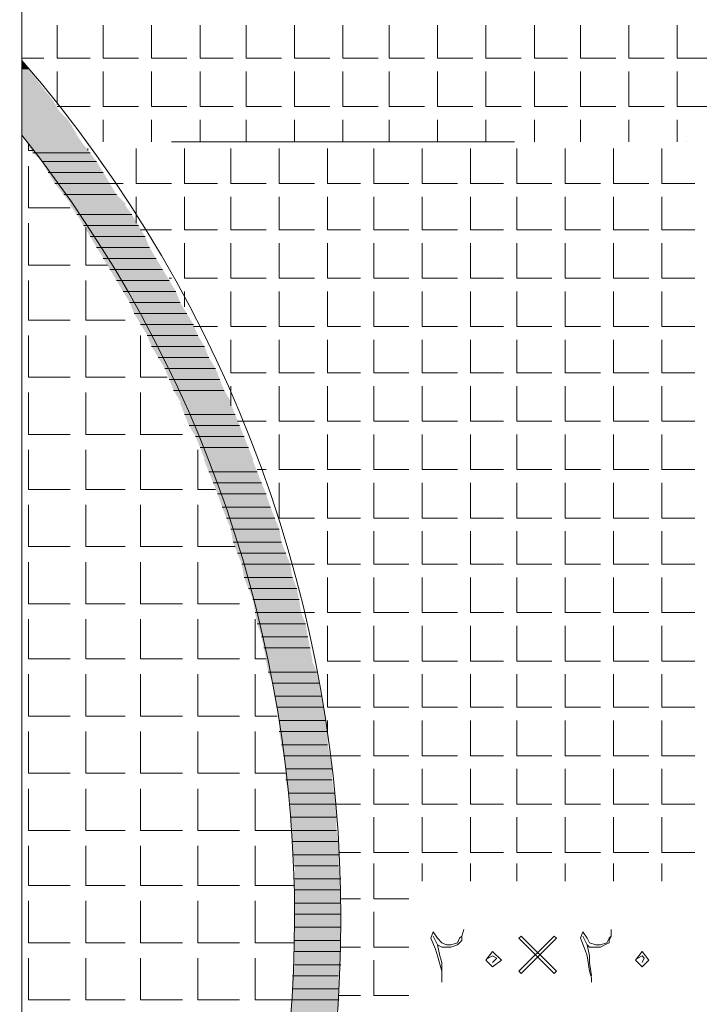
# Model space of a CAD drawing. Header units: metres. Extents: x 5.7 to 89.8, y 4 to 63.5.
# Tile 57 of 74: x 52.1 to 55, y 41.9 to 46.2. Entities that reach past the tile are written whole.
import ezdxf

# ---------------------------------------------------------------- set-up
doc = ezdxf.new("R2010")
doc.units = ezdxf.units.M
doc.header["$MEASUREMENT"] = 0
for name, color, linetype in [('PDF12_ax', 7, 'Continuous'), ('PDF12_hatch-plan', 7, 'Continuous'), ('PDF12_line-estakhr', 7, 'Continuous'), ('PDF12_textt', 7, 'Continuous')]:
    doc.layers.add(name, color=color, linetype=linetype)

msp = doc.modelspace()

# ---------------------------------------------------------------- linework, layer by layer
at = {"layer": 'PDF12_ax', "lineweight": 9}
for points in [[(52.7244, 45.7065), (54.2269, 45.7065)], [(54.9781, 45.7065), (54.9781, 45.7065)]]:
    msp.add_lwpolyline(points, dxfattribs=at)
at = {"layer": 'PDF12_hatch-plan', "lineweight": 18}
for points in [[(52.2236, 46.2169), (52.2236, 46.0725), (52.368, 46.0725)], [(52.4258, 46.2169), (52.4258, 46.0725), (52.5799, 46.0725)], [(52.6377, 46.2169), (52.6377, 46.0725), (52.7918, 46.0725)], [(52.8496, 46.2169), (52.8496, 46.0725), (52.9941, 46.0725)], [(53.0519, 46.2169), (53.0519, 46.0725), (53.206, 46.0725)], [(53.2637, 46.2169), (53.2637, 46.0725), (53.4178, 46.0725)], [(53.4756, 46.2169), (53.4756, 46.0725), (53.6297, 46.0725)], [(53.6779, 46.2169), (53.6779, 46.0725), (53.832, 46.0725)], [(53.8898, 46.2169), (53.8898, 46.0725), (54.0439, 46.0725)], [(54.1017, 46.2169), (54.1017, 46.0725), (54.2558, 46.0725)], [(54.3135, 46.2169), (54.3135, 46.0725), (54.458, 46.0725)], [(54.5158, 46.2169), (54.5158, 46.0725), (54.6699, 46.0725)], [(54.7277, 46.2169), (54.7277, 46.0725), (54.8818, 46.0725)], [(54.9396, 46.2169), (54.9396, 46.0725), (55.084, 46.0725)], [(52.0695, 46.0725), (52.1658, 46.0725)], [(52.2236, 45.8702), (52.2236, 46.0147)], [(52.4258, 46.0147), (52.4258, 45.8606), (52.5799, 45.8606)], [(52.6377, 46.0147), (52.6377, 45.8606), (52.7918, 45.8606)], [(52.8496, 46.0147), (52.8496, 45.8606), (52.9941, 45.8606)], [(53.0519, 46.0147), (53.0519, 45.8606), (53.206, 45.8606)], [(53.2637, 46.0147), (53.2637, 45.8606), (53.4178, 45.8606)], [(53.4756, 46.0147), (53.4756, 45.8606), (53.6297, 45.8606)], [(53.6779, 46.0147), (53.6779, 45.8606), (53.832, 45.8606)], [(53.8898, 46.0147), (53.8898, 45.8606), (54.0439, 45.8606)], [(54.1017, 46.0147), (54.1017, 45.8606), (54.2558, 45.8606)], [(54.3135, 46.0147), (54.3135, 45.8606), (54.458, 45.8606)], [(54.5158, 46.0147), (54.5158, 45.8606), (54.6699, 45.8606)], [(54.7277, 46.0147), (54.7277, 45.8606), (54.8818, 45.8606)], [(54.9396, 46.0147), (54.9396, 45.8606), (55.084, 45.8606)], [(52.2236, 45.8606), (52.368, 45.8606)], [(52.4258, 45.7065), (52.4258, 45.8028)], [(52.6377, 45.7065), (52.6377, 45.8028)], [(52.8496, 45.7065), (52.8496, 45.8028)], [(53.0519, 45.7065), (53.0519, 45.8028)], [(53.2637, 45.7065), (53.2637, 45.8028)], [(53.4756, 45.7065), (53.4756, 45.8028)], [(53.6779, 45.7065), (53.6779, 45.8028)], [(53.8898, 45.7065), (53.8898, 45.8028)], [(54.1017, 45.7065), (54.1017, 45.8028)], [(54.3135, 45.7065), (54.3135, 45.8028)], [(54.5158, 45.7065), (54.5158, 45.8028)], [(54.7277, 45.7065), (54.7277, 45.8028)], [(54.9396, 45.7065), (54.9396, 45.8028)], [(52.0984, 45.6968), (52.0984, 45.6679), (52.1176, 45.6679)], [(52.3584, 45.6679), (52.3584, 45.6776)], [(52.5703, 45.6776), (52.5703, 45.5235), (52.7244, 45.5235)], [(52.7822, 45.6776), (52.7822, 45.5235), (52.9267, 45.5235)], [(52.9844, 45.6776), (52.9844, 45.5235), (53.1385, 45.5235)], [(53.1963, 45.6776), (53.1963, 45.5235), (53.3504, 45.5235)], [(53.4082, 45.6776), (53.4082, 45.5235), (53.5527, 45.5235)], [(53.6105, 45.6776), (53.6105, 45.5235), (53.7646, 45.5235)], [(53.8224, 45.6776), (53.8224, 45.5235), (53.9765, 45.5235)], [(54.0342, 45.6776), (54.0342, 45.5235), (54.1787, 45.5235)], [(54.2365, 45.6776), (54.2365, 45.5235), (54.3906, 45.5235)], [(54.4484, 45.6776), (54.4484, 45.5235), (54.6025, 45.5235)], [(54.6603, 45.6776), (54.6603, 45.5235), (54.8144, 45.5235)], [(54.8722, 45.6776), (54.8722, 45.5235), (55.0166, 45.5235)], [(52.0984, 45.6005), (52.0984, 45.4175), (52.2814, 45.4175)], [(52.4547, 45.5235), (52.5125, 45.5235)], [(52.5703, 45.3501), (52.5703, 45.4657)], [(52.7822, 45.4657), (52.7822, 45.3212), (52.9267, 45.3212)], [(52.9844, 45.4657), (52.9844, 45.3212), (53.1385, 45.3212)], [(53.1963, 45.4657), (53.1963, 45.3212), (53.3504, 45.3212)], [(53.4082, 45.4657), (53.4082, 45.3212), (53.5527, 45.3212)], [(53.6105, 45.4657), (53.6105, 45.3212), (53.7646, 45.3212)], [(53.8224, 45.4657), (53.8224, 45.3212), (53.9765, 45.3212)], [(54.0342, 45.4657), (54.0342, 45.3212), (54.1787, 45.3212)], [(54.2365, 45.4657), (54.2365, 45.3212), (54.3906, 45.3212)], [(54.4484, 45.4657), (54.4484, 45.3212), (54.6025, 45.3212)], [(54.6603, 45.4657), (54.6603, 45.3212), (54.8144, 45.3212)], [(54.8722, 45.4657), (54.8722, 45.3212), (55.0166, 45.3212)], [(52.0984, 45.3501), (52.0984, 45.1671), (52.2814, 45.1671)], [(52.3488, 45.3308), (52.3488, 45.1671), (52.4451, 45.1671)], [(52.5896, 45.3212), (52.7244, 45.3212)], [(52.7822, 45.2634), (52.7822, 45.1093), (52.9267, 45.1093)], [(52.9844, 45.2634), (52.9844, 45.1093), (53.1385, 45.1093)], [(53.1963, 45.2634), (53.1963, 45.1093), (53.3504, 45.1093)], [(53.4082, 45.2634), (53.4082, 45.1093), (53.5527, 45.1093)], [(53.6105, 45.2634), (53.6105, 45.1093), (53.7646, 45.1093)], [(53.8224, 45.2634), (53.8224, 45.1093), (53.9765, 45.1093)], [(54.0342, 45.2634), (54.0342, 45.1093), (54.1787, 45.1093)], [(54.2365, 45.2634), (54.2365, 45.1093), (54.3906, 45.1093)], [(54.4484, 45.2634), (54.4484, 45.1093), (54.6025, 45.1093)], [(54.6603, 45.2634), (54.6603, 45.1093), (54.8144, 45.1093)], [(54.8722, 45.2634), (54.8722, 45.1093), (55.0166, 45.1093)], [(52.0984, 45.0997), (52.0984, 44.9263), (52.2814, 44.9263)], [(52.3488, 45.0997), (52.3488, 44.9263), (52.5221, 44.9263)], [(52.7148, 45.1093), (52.7244, 45.1093)], [(52.7822, 44.9841), (52.7822, 45.0515)], [(52.9844, 45.0515), (52.9844, 44.8974), (53.1385, 44.8974)], [(53.1963, 45.0515), (53.1963, 44.8974), (53.3504, 44.8974)], [(53.4082, 45.0515), (53.4082, 44.8974), (53.5527, 44.8974)], [(53.6105, 45.0515), (53.6105, 44.8974), (53.7646, 44.8974)], [(53.8224, 45.0515), (53.8224, 44.8974), (53.9765, 44.8974)], [(54.0342, 45.0515), (54.0342, 44.8974), (54.1787, 44.8974)], [(54.2365, 45.0515), (54.2365, 44.8974), (54.3906, 44.8974)], [(54.4484, 45.0515), (54.4484, 44.8974), (54.6025, 44.8974)], [(54.6603, 45.0515), (54.6603, 44.8974), (54.8144, 44.8974)], [(54.8722, 45.0515), (54.8722, 44.8974), (55.0166, 44.8974)], [(52.8207, 44.8974), (52.9267, 44.8974)], [(52.0984, 44.8589), (52.0984, 44.6759), (52.2814, 44.6759)], [(52.3488, 44.8589), (52.3488, 44.6759), (52.5221, 44.6759)], [(52.5896, 44.8589), (52.5896, 44.6759), (52.7051, 44.6759)], [(52.9844, 44.8397), (52.9844, 44.6952), (53.1385, 44.6952)], [(53.1963, 44.8397), (53.1963, 44.6952), (53.3504, 44.6952)], [(53.4082, 44.8397), (53.4082, 44.6952), (53.5527, 44.6952)], [(53.6105, 44.8397), (53.6105, 44.6952), (53.7646, 44.6952)], [(53.8224, 44.8397), (53.8224, 44.6952), (53.9765, 44.6952)], [(54.0342, 44.8397), (54.0342, 44.6952), (54.1787, 44.6952)], [(54.2365, 44.8397), (54.2365, 44.6952), (54.3906, 44.6952)], [(54.4484, 44.8397), (54.4484, 44.6952), (54.6025, 44.6952)], [(54.6603, 44.8397), (54.6603, 44.6952), (54.8144, 44.6952)], [(54.8722, 44.8397), (54.8722, 44.6952), (55.0166, 44.6952)], [(52.9267, 44.6952), (52.9267, 44.6952)], [(52.0984, 44.6085), (52.0984, 44.4255), (52.2814, 44.4255)], [(52.3488, 44.6085), (52.3488, 44.4255), (52.5221, 44.4255)], [(52.5896, 44.6085), (52.5896, 44.4255), (52.7726, 44.4255)], [(52.9844, 44.5507), (52.9844, 44.6374)], [(53.1963, 44.6374), (53.1963, 44.4833), (53.3504, 44.4833)], [(53.4082, 44.6374), (53.4082, 44.4833), (53.5527, 44.4833)], [(53.6105, 44.6374), (53.6105, 44.4833), (53.7646, 44.4833)], [(53.8224, 44.6374), (53.8224, 44.4833), (53.9765, 44.4833)], [(54.0342, 44.6374), (54.0342, 44.4833), (54.1787, 44.4833)], [(54.2365, 44.6374), (54.2365, 44.4833), (54.3906, 44.4833)], [(54.4484, 44.6374), (54.4484, 44.4833), (54.6025, 44.4833)], [(54.6603, 44.6374), (54.6603, 44.4833), (54.8144, 44.4833)], [(54.8722, 44.6374), (54.8722, 44.4833), (55.0166, 44.4833)], [(53.0133, 44.4833), (53.1385, 44.4833)], [(53.1963, 44.4255), (53.1963, 44.2714), (53.3504, 44.2714)], [(53.4082, 44.4255), (53.4082, 44.2714), (53.5527, 44.2714)], [(53.6105, 44.4255), (53.6105, 44.2714), (53.7646, 44.2714)], [(53.8224, 44.4255), (53.8224, 44.2714), (53.9765, 44.2714)], [(54.0342, 44.4255), (54.0342, 44.2714), (54.1787, 44.2714)], [(54.2365, 44.4255), (54.2365, 44.2714), (54.3906, 44.2714)], [(54.4484, 44.4255), (54.4484, 44.2714), (54.6025, 44.2714)], [(54.6603, 44.4255), (54.6603, 44.2714), (54.8144, 44.2714)], [(54.8722, 44.4255), (54.8722, 44.2714), (55.0166, 44.2714)], [(52.0984, 44.3581), (52.0984, 44.1847), (52.2814, 44.1847)], [(52.3488, 44.3581), (52.3488, 44.1847), (52.5221, 44.1847)], [(52.5896, 44.3581), (52.5896, 44.1847), (52.7726, 44.1847)], [(52.84, 44.3581), (52.84, 44.1847), (52.917, 44.1847)], [(53.1, 44.2714), (53.1385, 44.2714)], [(53.1963, 44.2136), (53.1963, 44.0595), (53.3504, 44.0595)], [(53.4082, 44.2136), (53.4082, 44.0595), (53.5527, 44.0595)], [(53.6105, 44.2136), (53.6105, 44.0595), (53.7646, 44.0595)], [(53.8224, 44.2136), (53.8224, 44.0595), (53.9765, 44.0595)], [(54.0342, 44.2136), (54.0342, 44.0595), (54.1787, 44.0595)], [(54.2365, 44.2136), (54.2365, 44.0595), (54.3906, 44.0595)], [(54.4484, 44.2136), (54.4484, 44.0595), (54.6025, 44.0595)], [(54.6603, 44.2136), (54.6603, 44.0595), (54.8144, 44.0595)], [(54.8722, 44.2136), (54.8722, 44.0595), (55.0166, 44.0595)], [(52.0984, 44.1173), (52.0984, 43.9343), (52.2814, 43.9343)], [(52.3488, 44.1173), (52.3488, 43.9343), (52.5221, 43.9343)], [(52.5896, 44.1173), (52.5896, 43.9343), (52.7726, 43.9343)], [(52.84, 44.1173), (52.84, 43.9343), (53.0037, 43.9343)], [(53.1963, 44.0017), (53.1963, 44.0017)], [(53.4082, 44.0017), (53.4082, 43.8573), (53.5527, 43.8573)], [(53.6105, 44.0017), (53.6105, 43.8573), (53.7646, 43.8573)], [(53.8224, 44.0017), (53.8224, 43.8573), (53.9765, 43.8573)], [(54.0342, 44.0017), (54.0342, 43.8573), (54.1787, 43.8573)], [(54.2365, 44.0017), (54.2365, 43.8573), (54.3906, 43.8573)], [(54.4484, 44.0017), (54.4484, 43.8573), (54.6025, 43.8573)], [(54.6603, 44.0017), (54.6603, 43.8573), (54.8144, 43.8573)], [(54.8722, 44.0017), (54.8722, 43.8573), (55.0166, 43.8573)], [(52.0984, 43.8669), (52.0984, 43.6839), (52.2814, 43.6839)], [(52.3488, 43.8669), (52.3488, 43.6839), (52.5221, 43.6839)], [(52.5896, 43.8669), (52.5896, 43.6839), (52.7726, 43.6839)], [(52.84, 43.8669), (52.84, 43.6839), (53.023, 43.6839)], [(53.2445, 43.8573), (53.3504, 43.8573)], [(53.4082, 43.7995), (53.4082, 43.6454), (53.5527, 43.6454)], [(53.6105, 43.7995), (53.6105, 43.6454), (53.7646, 43.6454)], [(53.8224, 43.7995), (53.8224, 43.6454), (53.9765, 43.6454)], [(54.0342, 43.7995), (54.0342, 43.6454), (54.1787, 43.6454)], [(54.2365, 43.7995), (54.2365, 43.6454), (54.3906, 43.6454)], [(54.4484, 43.7995), (54.4484, 43.6454), (54.6025, 43.6454)], [(54.6603, 43.7995), (54.6603, 43.6454), (54.8144, 43.6454)], [(54.8722, 43.7995), (54.8722, 43.6454), (55.0166, 43.6454)], [(53.2926, 43.6454), (53.3504, 43.6454)], [(52.0984, 43.6165), (52.0984, 43.4431), (52.2814, 43.4431)], [(52.3488, 43.6165), (52.3488, 43.4431), (52.5221, 43.4431)], [(52.5896, 43.6165), (52.5896, 43.4431), (52.7726, 43.4431)], [(52.84, 43.6165), (52.84, 43.4431), (53.023, 43.4431)], [(53.0904, 43.6165), (53.0904, 43.4431), (53.1385, 43.4431)], [(53.4082, 43.5876), (53.4082, 43.4335), (53.5527, 43.4335)], [(53.6105, 43.5876), (53.6105, 43.4335), (53.7646, 43.4335)], [(53.8224, 43.5876), (53.8224, 43.4335), (53.9765, 43.4335)], [(54.0342, 43.5876), (54.0342, 43.4335), (54.1787, 43.4335)], [(54.2365, 43.5876), (54.2365, 43.4335), (54.3906, 43.4335)], [(54.4484, 43.5876), (54.4484, 43.4335), (54.6025, 43.4335)], [(54.6603, 43.5876), (54.6603, 43.4335), (54.8144, 43.4335)], [(54.8722, 43.5876), (54.8722, 43.4335), (55.0166, 43.4335)], [(53.3504, 43.4335), (53.3504, 43.4335)], [(52.0984, 43.3757), (52.0984, 43.1927), (52.2814, 43.1927)], [(52.3488, 43.3757), (52.3488, 43.1927), (52.5221, 43.1927)], [(52.5896, 43.3757), (52.5896, 43.1927), (52.7726, 43.1927)], [(52.84, 43.3757), (52.84, 43.1927), (53.023, 43.1927)], [(53.0904, 43.3757), (53.0904, 43.1927), (53.1867, 43.1927)], [(53.4082, 43.3757), (53.4082, 43.2312), (53.5527, 43.2312)], [(53.6105, 43.3757), (53.6105, 43.2312), (53.7646, 43.2312)], [(53.8224, 43.3757), (53.8224, 43.2312), (53.9765, 43.2312)], [(54.0342, 43.3757), (54.0342, 43.2312), (54.1787, 43.2312)], [(54.2365, 43.3757), (54.2365, 43.2312), (54.3906, 43.2312)], [(54.4484, 43.3757), (54.4484, 43.2312), (54.6025, 43.2312)], [(54.6603, 43.3757), (54.6603, 43.2312), (54.8144, 43.2312)], [(54.8722, 43.3757), (54.8722, 43.2312), (55.0166, 43.2312)], [(53.4082, 43.1157), (53.4082, 43.1735)], [(53.6105, 43.1735), (53.6105, 43.0194), (53.7646, 43.0194)], [(53.8224, 43.1735), (53.8224, 43.0194), (53.9765, 43.0194)], [(54.0342, 43.1735), (54.0342, 43.0194), (54.1787, 43.0194)], [(54.2365, 43.1735), (54.2365, 43.0194), (54.3906, 43.0194)], [(54.4484, 43.1735), (54.4484, 43.0194), (54.6025, 43.0194)], [(54.6603, 43.1735), (54.6603, 43.0194), (54.8144, 43.0194)], [(54.8722, 43.1735), (54.8722, 43.0194), (55.0166, 43.0194)], [(52.0984, 43.1253), (52.0984, 42.9423), (52.2814, 42.9423)], [(52.3488, 43.1253), (52.3488, 42.9423), (52.5221, 42.9423)], [(52.5896, 43.1253), (52.5896, 42.9423), (52.7726, 42.9423)], [(52.84, 43.1253), (52.84, 42.9423), (53.023, 42.9423)], [(53.0904, 43.1253), (53.0904, 42.9423), (53.2252, 42.9423)], [(53.4178, 43.0194), (53.5527, 43.0194)], [(53.6105, 42.9616), (53.6105, 42.8075), (53.7646, 42.8075)], [(53.8224, 42.9616), (53.8224, 42.8075), (53.9765, 42.8075)], [(54.0342, 42.9616), (54.0342, 42.8075), (54.1787, 42.8075)], [(54.2365, 42.9616), (54.2365, 42.8075), (54.3906, 42.8075)], [(54.4484, 42.9616), (54.4484, 42.8075), (54.6025, 42.8075)], [(54.6603, 42.9616), (54.6603, 42.8075), (54.8144, 42.8075)], [(54.8722, 42.9616), (54.8722, 42.8075), (55.0166, 42.8075)], [(52.0984, 42.8749), (52.0984, 42.6919), (52.2814, 42.6919)], [(52.3488, 42.8749), (52.3488, 42.6919), (52.5221, 42.6919)], [(52.5896, 42.8749), (52.5896, 42.6919), (52.7726, 42.6919)], [(52.84, 42.8749), (52.84, 42.6919), (53.023, 42.6919)], [(53.0904, 42.8749), (53.0904, 42.6919), (53.2541, 42.6919)], [(53.4467, 42.8075), (53.5527, 42.8075)], [(53.6105, 42.7497), (53.6105, 42.5956), (53.7646, 42.5956)], [(53.8224, 42.7497), (53.8224, 42.5956), (53.9765, 42.5956)], [(54.0342, 42.7497), (54.0342, 42.5956), (54.1787, 42.5956)], [(54.2365, 42.7497), (54.2365, 42.5956), (54.3906, 42.5956)], [(54.4484, 42.7497), (54.4484, 42.5956), (54.6025, 42.5956)], [(54.6603, 42.7497), (54.6603, 42.5956), (54.8144, 42.5956)], [(54.8722, 42.7497), (54.8722, 42.5956), (55.0166, 42.5956)], [(52.0984, 42.6245), (52.0984, 42.4511), (52.2814, 42.4511)], [(52.3488, 42.6245), (52.3488, 42.4511), (52.5221, 42.4511)], [(52.5896, 42.6245), (52.5896, 42.4511), (52.7726, 42.4511)], [(52.84, 42.6245), (52.84, 42.4511), (53.023, 42.4511)], [(53.0904, 42.6245), (53.0904, 42.4511), (53.2637, 42.4511)], [(53.4564, 42.5956), (53.5527, 42.5956)], [(53.6105, 42.5474), (53.6105, 42.3933), (53.7646, 42.3933)], [(53.8224, 42.4704), (53.8224, 42.5474)], [(54.0342, 42.4704), (54.0342, 42.5474)], [(54.2365, 42.4704), (54.2365, 42.5474)], [(54.4484, 42.4704), (54.4484, 42.5474)], [(54.6603, 42.4704), (54.6603, 42.5474)], [(54.8722, 42.4704), (54.8722, 42.5474)], [(52.0984, 42.3837), (52.0984, 42.2007), (52.2814, 42.2007)], [(52.3488, 42.3837), (52.3488, 42.2007), (52.5221, 42.2007)], [(52.5896, 42.3837), (52.5896, 42.2007), (52.7726, 42.2007)], [(52.84, 42.3837), (52.84, 42.2007), (53.023, 42.2007)], [(53.0904, 42.3837), (53.0904, 42.2007), (53.2637, 42.2007)], [(53.466, 42.3933), (53.5527, 42.3933)], [(53.6105, 42.3355), (53.6105, 42.1814), (53.7646, 42.1814)], [(53.466, 42.1814), (53.5527, 42.1814)], [(52.0984, 42.1333), (52.0984, 41.9503), (52.2814, 41.9503)], [(52.3488, 42.1333), (52.3488, 41.9503), (52.5221, 41.9503)], [(52.5896, 42.1333), (52.5896, 41.9503), (52.7726, 41.9503)], [(52.84, 42.1333), (52.84, 41.9503), (53.023, 41.9503)], [(53.0904, 42.1333), (53.0904, 41.9503), (53.2541, 41.9503)], [(53.6105, 42.1237), (53.6105, 41.9696), (53.7646, 41.9696)], [(53.4564, 41.9696), (53.5527, 41.9696)]]:
    msp.add_lwpolyline(points, dxfattribs=at)
at = {"layer": 'PDF12_hatch-plan', "lineweight": 0}
for points in [[(52.368, 45.6583), (52.1176, 45.6583), (52.368, 45.6583)], [(52.3969, 45.6198), (52.1562, 45.6198), (52.3969, 45.6198)], [(52.4258, 45.5716), (52.1851, 45.5716), (52.4258, 45.5716)], [(52.4547, 45.5235), (52.2139, 45.5235), (52.4547, 45.5235)], [(52.4836, 45.4753), (52.2525, 45.4753), (52.4836, 45.4753)], [(52.551, 45.3886), (52.3103, 45.3886), (52.551, 45.3886)], [(52.5799, 45.3405), (52.3392, 45.3405), (52.5799, 45.3405)], [(52.6088, 45.2923), (52.368, 45.2923), (52.6088, 45.2923)], [(52.6281, 45.2442), (52.3969, 45.2442), (52.6281, 45.2442)], [(52.657, 45.196), (52.4258, 45.196), (52.657, 45.196)], [(52.6859, 45.1479), (52.4547, 45.1479), (52.6859, 45.1479)], [(52.7148, 45.0997), (52.4836, 45.0997), (52.7148, 45.0997)], [(52.7437, 45.0515), (52.5125, 45.0515), (52.7437, 45.0515)], [(52.7629, 45.0034), (52.5414, 45.0034), (52.7629, 45.0034)], [(52.7918, 44.9552), (52.5607, 44.9552), (52.7918, 44.9552)], [(52.8207, 44.9071), (52.5896, 44.9071), (52.8207, 44.9071)], [(52.84, 44.8589), (52.6185, 44.8589), (52.84, 44.8589)], [(52.8689, 44.8108), (52.6377, 44.8108), (52.8689, 44.8108)], [(52.8881, 44.7626), (52.6666, 44.7626), (52.8881, 44.7626)], [(52.917, 44.7145), (52.6955, 44.7145), (52.917, 44.7145)], [(52.9363, 44.6663), (52.7148, 44.6663), (52.9363, 44.6663)], [(52.9555, 44.6181), (52.734, 44.6181), (52.9555, 44.6181)], [(53.0037, 44.5122), (52.7822, 44.5122), (53.0037, 44.5122)], [(53.023, 44.464), (52.8014, 44.464), (53.023, 44.464)], [(53.0422, 44.4159), (52.8303, 44.4159), (53.0422, 44.4159)], [(53.0615, 44.3677), (52.8496, 44.3677), (53.0615, 44.3677)], [(53.1, 44.2618), (52.8881, 44.2618), (53.1, 44.2618)], [(53.1193, 44.2136), (52.9074, 44.2136), (53.1193, 44.2136)], [(53.1385, 44.1655), (52.9267, 44.1655), (53.1385, 44.1655)], [(53.1578, 44.1077), (52.9459, 44.1077), (53.1578, 44.1077)], [(53.1771, 44.0595), (52.9652, 44.0595), (53.1771, 44.0595)], [(53.1963, 44.0114), (52.9844, 44.0114), (53.1963, 44.0114)], [(53.206, 43.9536), (52.9941, 43.9536), (53.206, 43.9536)], [(53.2252, 43.9054), (53.0133, 43.9054), (53.2252, 43.9054)], [(53.2445, 43.8573), (53.0326, 43.8573), (53.2445, 43.8573)], [(53.2541, 43.7995), (53.0422, 43.7995), (53.2541, 43.7995)], [(53.2734, 43.7513), (53.0615, 43.7513), (53.2734, 43.7513)], [(53.283, 43.7032), (53.0808, 43.7032), (53.283, 43.7032)], [(53.2926, 43.6454), (53.0904, 43.6454), (53.2926, 43.6454)], [(53.3119, 43.5972), (53.1, 43.5972), (53.3119, 43.5972)], [(53.3215, 43.5394), (53.1193, 43.5394), (53.3215, 43.5394)], [(53.3312, 43.4913), (53.1289, 43.4913), (53.3312, 43.4913)], [(53.3601, 43.3853), (53.1482, 43.3853), (53.3601, 43.3853)], [(53.3697, 43.3372), (53.1674, 43.3372), (53.3697, 43.3372)], [(53.3793, 43.2794), (53.1771, 43.2794), (53.3793, 43.2794)], [(53.389, 43.2312), (53.1867, 43.2312), (53.389, 43.2312)], [(53.3986, 43.1735), (53.1963, 43.1735), (53.3986, 43.1735)], [(53.4082, 43.1253), (53.1963, 43.1253), (53.4082, 43.1253)], [(53.4082, 43.0675), (53.206, 43.0675), (53.4082, 43.0675)], [(53.4178, 43.0194), (53.2156, 43.0194), (53.4178, 43.0194)], [(53.4275, 42.9616), (53.2252, 42.9616), (53.4275, 42.9616)], [(53.4275, 42.9134), (53.2252, 42.9134), (53.4275, 42.9134)], [(53.4371, 42.8556), (53.2349, 42.8556), (53.4371, 42.8556)], [(53.4467, 42.8075), (53.2445, 42.8075), (53.4467, 42.8075)], [(53.4467, 42.7497), (53.2445, 42.7497), (53.4467, 42.7497)], [(53.4467, 42.6919), (53.2541, 42.6919), (53.4467, 42.6919)], [(53.4564, 42.6437), (53.2541, 42.6437), (53.4564, 42.6437)], [(53.4564, 42.586), (53.2541, 42.586), (53.4564, 42.586)], [(53.4564, 42.5378), (53.2637, 42.5378), (53.4564, 42.5378)], [(53.466, 42.48), (53.2637, 42.48), (53.466, 42.48)], [(53.466, 42.4319), (53.2637, 42.4319), (53.466, 42.4319)], [(53.466, 42.3741), (53.2637, 42.3741), (53.466, 42.3741)], [(53.466, 42.3259), (53.2637, 42.3259), (53.466, 42.3259)], [(53.466, 42.2681), (53.2637, 42.2681), (53.466, 42.2681)], [(53.466, 42.2103), (53.2637, 42.2103), (53.466, 42.2103)], [(53.466, 42.1622), (53.2637, 42.1622), (53.466, 42.1622)], [(53.466, 42.1044), (53.2637, 42.1044), (53.466, 42.1044)], [(53.4564, 42.0562), (53.2541, 42.0562), (53.4564, 42.0562)], [(53.4564, 41.9985), (53.2541, 41.9985), (53.4564, 41.9985)], [(53.4564, 41.9503), (53.2541, 41.9503), (53.4564, 41.9503)]]:
    msp.add_lwpolyline(points, dxfattribs=at)
at = {"layer": 'PDF12_hatch-plan', "transparency": 33554559}
for points in [[(52.0695, 46.0628), (52.0695, 46.0243), (52.0984, 46.0243)], [(52.0695, 45.9761), (52.1369, 45.9761), (52.0695, 46.0243)], [(52.1369, 45.9761), (52.0695, 46.0243), (52.0984, 46.0243)], [(52.0695, 45.9376), (52.1658, 45.9376), (52.0695, 45.9761)], [(52.1658, 45.9376), (52.0695, 45.9761), (52.1369, 45.9761)], [(52.0695, 45.8895), (52.2043, 45.8895), (52.0695, 45.9376)], [(52.2043, 45.8895), (52.0695, 45.9376), (52.1658, 45.9376)], [(52.0695, 45.8413), (52.2332, 45.8413), (52.0695, 45.8895)], [(52.2332, 45.8413), (52.0695, 45.8895), (52.2043, 45.8895)], [(52.0695, 45.8028), (52.2717, 45.8028), (52.0695, 45.8413)], [(52.2717, 45.8028), (52.0695, 45.8413), (52.2332, 45.8413)], [(52.0695, 45.7546), (52.3006, 45.7546), (52.0695, 45.8028)], [(52.3006, 45.7546), (52.0695, 45.8028), (52.2717, 45.8028)], [(52.0695, 45.7354), (52.3103, 45.7354), (52.0695, 45.7546)], [(52.3103, 45.7354), (52.0695, 45.7546), (52.3006, 45.7546)], [(52.0887, 45.7065), (52.3295, 45.7065), (52.0695, 45.7354)], [(52.3295, 45.7065), (52.0695, 45.7354), (52.3103, 45.7354)], [(52.1176, 45.6583), (52.368, 45.6583), (52.0887, 45.7065)], [(52.368, 45.6583), (52.0887, 45.7065), (52.3295, 45.7065)], [(52.368, 45.6583), (52.368, 45.6583), (52.1176, 45.6583)], [(52.1562, 45.6198), (52.3969, 45.6198), (52.1176, 45.6583)], [(52.3969, 45.6198), (52.1176, 45.6583), (52.368, 45.6583)], [(52.3969, 45.6198), (52.3969, 45.6198), (52.1562, 45.6198)], [(52.1851, 45.5716), (52.4258, 45.5716), (52.1562, 45.6198)], [(52.4258, 45.5716), (52.1562, 45.6198), (52.3969, 45.6198)], [(52.4258, 45.5716), (52.4258, 45.5716), (52.1851, 45.5716)], [(52.2139, 45.5235), (52.4547, 45.5235), (52.1851, 45.5716)], [(52.4547, 45.5235), (52.1851, 45.5716), (52.4258, 45.5716)], [(52.4547, 45.5235), (52.4547, 45.5235), (52.2139, 45.5235)], [(52.2525, 45.4753), (52.4836, 45.4753), (52.2139, 45.5235)], [(52.4836, 45.4753), (52.2139, 45.5235), (52.4547, 45.5235)], [(52.4836, 45.4753), (52.4836, 45.4753), (52.2525, 45.4753)], [(52.2814, 45.4368), (52.5221, 45.4368), (52.2525, 45.4753)], [(52.5221, 45.4368), (52.2525, 45.4753), (52.4836, 45.4753)], [(52.2814, 45.4272), (52.5221, 45.4272), (52.2814, 45.4368)], [(52.5221, 45.4272), (52.2814, 45.4368), (52.5221, 45.4368)], [(52.3103, 45.3886), (52.551, 45.3886), (52.2814, 45.4272)], [(52.551, 45.3886), (52.2814, 45.4272), (52.5221, 45.4272)], [(52.551, 45.3886), (52.551, 45.3886), (52.3103, 45.3886)], [(52.3392, 45.3405), (52.5799, 45.3405), (52.3103, 45.3886)], [(52.5799, 45.3405), (52.3103, 45.3886), (52.551, 45.3886)], [(52.5799, 45.3405), (52.5799, 45.3405), (52.3392, 45.3405)], [(52.368, 45.2923), (52.6088, 45.2923), (52.3392, 45.3405)], [(52.6088, 45.2923), (52.3392, 45.3405), (52.5799, 45.3405)], [(52.6088, 45.2923), (52.6088, 45.2923), (52.368, 45.2923)], [(52.3969, 45.2442), (52.6281, 45.2442), (52.368, 45.2923)], [(52.6281, 45.2442), (52.368, 45.2923), (52.6088, 45.2923)], [(52.6281, 45.2442), (52.6281, 45.2442), (52.3969, 45.2442)], [(52.4258, 45.196), (52.657, 45.196), (52.3969, 45.2442)], [(52.657, 45.196), (52.3969, 45.2442), (52.6281, 45.2442)], [(52.657, 45.196), (52.657, 45.196), (52.4258, 45.196)], [(52.4547, 45.1479), (52.6859, 45.1479), (52.4258, 45.196)], [(52.6859, 45.1479), (52.4258, 45.196), (52.657, 45.196)], [(52.6859, 45.1479), (52.6859, 45.1479), (52.4547, 45.1479)], [(52.4836, 45.0997), (52.7148, 45.0997), (52.4547, 45.1479)], [(52.7148, 45.0997), (52.4547, 45.1479), (52.6859, 45.1479)], [(52.7148, 45.0997), (52.7148, 45.0997), (52.4836, 45.0997)], [(52.5125, 45.0515), (52.7437, 45.0515), (52.4836, 45.0997)], [(52.7437, 45.0515), (52.4836, 45.0997), (52.7148, 45.0997)], [(52.7437, 45.0515), (52.7437, 45.0515), (52.5125, 45.0515)], [(52.5414, 45.0034), (52.7629, 45.0034), (52.5125, 45.0515)], [(52.7629, 45.0034), (52.5125, 45.0515), (52.7437, 45.0515)], [(52.7629, 45.0034), (52.7629, 45.0034), (52.5414, 45.0034)], [(52.5607, 44.9552), (52.7918, 44.9552), (52.5414, 45.0034)], [(52.7918, 44.9552), (52.5414, 45.0034), (52.7629, 45.0034)], [(52.7918, 44.9552), (52.7918, 44.9552), (52.5607, 44.9552)], [(52.5896, 44.9071), (52.8207, 44.9071), (52.5607, 44.9552)], [(52.8207, 44.9071), (52.5607, 44.9552), (52.7918, 44.9552)], [(52.8207, 44.9071), (52.8207, 44.9071), (52.5896, 44.9071)], [(52.6185, 44.8589), (52.84, 44.8589), (52.5896, 44.9071)], [(52.84, 44.8589), (52.5896, 44.9071), (52.8207, 44.9071)], [(52.84, 44.8589), (52.84, 44.8589), (52.6185, 44.8589)], [(52.6377, 44.8108), (52.8689, 44.8108), (52.6185, 44.8589)], [(52.8689, 44.8108), (52.6185, 44.8589), (52.84, 44.8589)], [(52.8689, 44.8108), (52.8689, 44.8108), (52.6377, 44.8108)], [(52.6666, 44.7626), (52.8881, 44.7626), (52.6377, 44.8108)], [(52.8881, 44.7626), (52.6377, 44.8108), (52.8689, 44.8108)], [(52.8881, 44.7626), (52.8881, 44.7626), (52.6666, 44.7626)], [(52.6955, 44.7145), (52.917, 44.7145), (52.6666, 44.7626)], [(52.917, 44.7145), (52.6666, 44.7626), (52.8881, 44.7626)], [(52.917, 44.7145), (52.917, 44.7145), (52.6955, 44.7145)], [(52.7148, 44.6663), (52.9363, 44.6663), (52.6955, 44.7145)], [(52.9363, 44.6663), (52.6955, 44.7145), (52.917, 44.7145)], [(52.9363, 44.6663), (52.9363, 44.6663), (52.7148, 44.6663)], [(52.734, 44.6181), (52.9555, 44.6181), (52.7148, 44.6663)], [(52.9555, 44.6181), (52.7148, 44.6663), (52.9363, 44.6663)], [(52.9555, 44.6181), (52.9555, 44.6181), (52.734, 44.6181)], [(52.7629, 44.57), (52.9844, 44.57), (52.734, 44.6181)], [(52.9844, 44.57), (52.734, 44.6181), (52.9555, 44.6181)], [(52.7629, 44.5604), (52.9844, 44.5604), (52.7629, 44.57)], [(52.9844, 44.5604), (52.7629, 44.57), (52.9844, 44.57)], [(52.7822, 44.5122), (53.0037, 44.5122), (52.7629, 44.5604)], [(53.0037, 44.5122), (52.7629, 44.5604), (52.9844, 44.5604)], [(53.0037, 44.5122), (53.0037, 44.5122), (52.7822, 44.5122)], [(52.8014, 44.464), (53.023, 44.464), (52.7822, 44.5122)], [(53.023, 44.464), (52.7822, 44.5122), (53.0037, 44.5122)], [(53.023, 44.464), (53.023, 44.464), (52.8014, 44.464)], [(52.8303, 44.4159), (53.0422, 44.4159), (52.8014, 44.464)], [(53.0422, 44.4159), (52.8014, 44.464), (53.023, 44.464)], [(53.0422, 44.4159), (53.0422, 44.4159), (52.8303, 44.4159)], [(52.8496, 44.3677), (53.0615, 44.3677), (52.8303, 44.4159)], [(53.0615, 44.3677), (52.8303, 44.4159), (53.0422, 44.4159)], [(53.0615, 44.3677), (53.0615, 44.3677), (52.8496, 44.3677)], [(52.8689, 44.3196), (53.0808, 44.3196), (52.8496, 44.3677)], [(53.0808, 44.3196), (52.8496, 44.3677), (53.0615, 44.3677)], [(52.8689, 44.3099), (53.0808, 44.3099), (52.8689, 44.3196)], [(53.0808, 44.3099), (52.8689, 44.3196), (53.0808, 44.3196)], [(52.8881, 44.2618), (53.1, 44.2618), (52.8689, 44.3099)], [(53.1, 44.2618), (52.8689, 44.3099), (53.0808, 44.3099)], [(53.1, 44.2618), (53.1, 44.2618), (52.8881, 44.2618)], [(52.9074, 44.2136), (53.1193, 44.2136), (52.8881, 44.2618)], [(53.1193, 44.2136), (52.8881, 44.2618), (53.1, 44.2618)], [(53.1193, 44.2136), (53.1193, 44.2136), (52.9074, 44.2136)], [(52.9267, 44.1655), (53.1385, 44.1655), (52.9074, 44.2136)], [(53.1385, 44.1655), (52.9074, 44.2136), (53.1193, 44.2136)], [(53.1385, 44.1655), (53.1385, 44.1655), (52.9267, 44.1655)], [(52.9459, 44.1077), (53.1578, 44.1077), (52.9267, 44.1655)], [(53.1578, 44.1077), (52.9267, 44.1655), (53.1385, 44.1655)], [(53.1578, 44.1077), (53.1578, 44.1077), (52.9459, 44.1077)], [(52.9652, 44.0595), (53.1771, 44.0595), (52.9459, 44.1077)], [(53.1771, 44.0595), (52.9459, 44.1077), (53.1578, 44.1077)], [(53.1771, 44.0595), (53.1771, 44.0595), (52.9652, 44.0595)], [(52.9844, 44.0114), (53.1963, 44.0114), (52.9652, 44.0595)], [(53.1963, 44.0114), (52.9652, 44.0595), (53.1771, 44.0595)], [(53.1963, 44.0114), (53.1963, 44.0114), (52.9844, 44.0114)], [(52.9941, 43.9536), (53.206, 43.9536), (52.9844, 44.0114)], [(53.206, 43.9536), (52.9844, 44.0114), (53.1963, 44.0114)], [(53.206, 43.9536), (53.206, 43.9536), (52.9941, 43.9536)], [(53.0133, 43.9054), (53.2252, 43.9054), (52.9941, 43.9536)], [(53.2252, 43.9054), (52.9941, 43.9536), (53.206, 43.9536)], [(53.2252, 43.9054), (53.2252, 43.9054), (53.0133, 43.9054)], [(53.0326, 43.8573), (53.2445, 43.8573), (53.0133, 43.9054)], [(53.2445, 43.8573), (53.0133, 43.9054), (53.2252, 43.9054)], [(53.2445, 43.8573), (53.2445, 43.8573), (53.0326, 43.8573)], [(53.0422, 43.7995), (53.2541, 43.7995), (53.0326, 43.8573)], [(53.2541, 43.7995), (53.0326, 43.8573), (53.2445, 43.8573)], [(53.2541, 43.7995), (53.2541, 43.7995), (53.0422, 43.7995)], [(53.0615, 43.7513), (53.2734, 43.7513), (53.0422, 43.7995)], [(53.2734, 43.7513), (53.0422, 43.7995), (53.2541, 43.7995)], [(53.2734, 43.7513), (53.2734, 43.7513), (53.0615, 43.7513)], [(53.0808, 43.7032), (53.283, 43.7032), (53.0615, 43.7513)], [(53.283, 43.7032), (53.0615, 43.7513), (53.2734, 43.7513)], [(53.283, 43.7032), (53.283, 43.7032), (53.0808, 43.7032)], [(53.0904, 43.6454), (53.2926, 43.6454), (53.0808, 43.7032)], [(53.2926, 43.6454), (53.0808, 43.7032), (53.283, 43.7032)], [(53.2926, 43.6454), (53.2926, 43.6454), (53.0904, 43.6454)], [(53.1, 43.5972), (53.3119, 43.5972), (53.0904, 43.6454)], [(53.3119, 43.5972), (53.0904, 43.6454), (53.2926, 43.6454)], [(53.3119, 43.5972), (53.3119, 43.5972), (53.1, 43.5972)], [(53.1193, 43.5394), (53.3215, 43.5394), (53.1, 43.5972)], [(53.3215, 43.5394), (53.1, 43.5972), (53.3119, 43.5972)], [(53.3215, 43.5394), (53.3215, 43.5394), (53.1193, 43.5394)], [(53.1289, 43.4913), (53.3312, 43.4913), (53.1193, 43.5394)], [(53.3312, 43.4913), (53.1193, 43.5394), (53.3215, 43.5394)], [(53.3312, 43.4913), (53.3312, 43.4913), (53.1289, 43.4913)], [(53.1385, 43.4431), (53.3408, 43.4431), (53.1289, 43.4913)], [(53.3408, 43.4431), (53.1289, 43.4913), (53.3312, 43.4913)], [(53.1385, 43.4335), (53.3408, 43.4335), (53.1385, 43.4431)], [(53.3408, 43.4335), (53.1385, 43.4431), (53.3408, 43.4431)], [(53.1482, 43.3853), (53.3601, 43.3853), (53.1385, 43.4335)], [(53.3601, 43.3853), (53.1385, 43.4335), (53.3408, 43.4335)], [(53.3601, 43.3853), (53.3601, 43.3853), (53.1482, 43.3853)], [(53.1674, 43.3372), (53.3697, 43.3372), (53.1482, 43.3853)], [(53.3697, 43.3372), (53.1482, 43.3853), (53.3601, 43.3853)], [(53.3697, 43.3372), (53.3697, 43.3372), (53.1674, 43.3372)], [(53.1771, 43.2794), (53.3793, 43.2794), (53.1674, 43.3372)], [(53.3793, 43.2794), (53.1674, 43.3372), (53.3697, 43.3372)], [(53.3793, 43.2794), (53.3793, 43.2794), (53.1771, 43.2794)], [(53.1867, 43.2312), (53.389, 43.2312), (53.1771, 43.2794)], [(53.389, 43.2312), (53.1771, 43.2794), (53.3793, 43.2794)], [(53.389, 43.2312), (53.389, 43.2312), (53.1867, 43.2312)], [(53.1963, 43.1735), (53.3986, 43.1735), (53.1867, 43.2312)], [(53.3986, 43.1735), (53.1867, 43.2312), (53.389, 43.2312)], [(53.3986, 43.1735), (53.3986, 43.1735), (53.1963, 43.1735)], [(53.1963, 43.1253), (53.4082, 43.1253), (53.1963, 43.1735)], [(53.4082, 43.1253), (53.1963, 43.1735), (53.3986, 43.1735)], [(53.4082, 43.1253), (53.4082, 43.1253), (53.1963, 43.1253)], [(53.206, 43.0675), (53.4082, 43.0675), (53.1963, 43.1253)], [(53.4082, 43.0675), (53.1963, 43.1253), (53.4082, 43.1253)], [(53.4082, 43.0675), (53.4082, 43.0675), (53.206, 43.0675)], [(53.2156, 43.0194), (53.4178, 43.0194), (53.206, 43.0675)], [(53.4178, 43.0194), (53.206, 43.0675), (53.4082, 43.0675)], [(53.4178, 43.0194), (53.4178, 43.0194), (53.2156, 43.0194)], [(53.2252, 42.9616), (53.4275, 42.9616), (53.2156, 43.0194)], [(53.4275, 42.9616), (53.2156, 43.0194), (53.4178, 43.0194)], [(53.4275, 42.9616), (53.4275, 42.9616), (53.2252, 42.9616)], [(53.2252, 42.9134), (53.4275, 42.9134), (53.2252, 42.9616)], [(53.4275, 42.9134), (53.2252, 42.9616), (53.4275, 42.9616)], [(53.4275, 42.9134), (53.4275, 42.9134), (53.2252, 42.9134)], [(53.2349, 42.8556), (53.4371, 42.8556), (53.2252, 42.9134)], [(53.4371, 42.8556), (53.2252, 42.9134), (53.4275, 42.9134)], [(53.4371, 42.8556), (53.4371, 42.8556), (53.2349, 42.8556)], [(53.2445, 42.8075), (53.4467, 42.8075), (53.2349, 42.8556)], [(53.4467, 42.8075), (53.2349, 42.8556), (53.4371, 42.8556)], [(53.4467, 42.8075), (53.4467, 42.8075), (53.2445, 42.8075)], [(53.2445, 42.7497), (53.4467, 42.7497), (53.2445, 42.8075)], [(53.4467, 42.7497), (53.2445, 42.8075), (53.4467, 42.8075)], [(53.4467, 42.7497), (53.4467, 42.7497), (53.2445, 42.7497)], [(53.2541, 42.6919), (53.4467, 42.6919), (53.2445, 42.7497)], [(53.4467, 42.6919), (53.2445, 42.7497), (53.4467, 42.7497)], [(53.4467, 42.6919), (53.4467, 42.6919), (53.2541, 42.6919)], [(53.2541, 42.6437), (53.4564, 42.6437), (53.2541, 42.6919)], [(53.4564, 42.6437), (53.2541, 42.6919), (53.4467, 42.6919)], [(53.4564, 42.6437), (53.4564, 42.6437), (53.2541, 42.6437)], [(53.2541, 42.586), (53.4564, 42.586), (53.2541, 42.6437)], [(53.4564, 42.586), (53.2541, 42.6437), (53.4564, 42.6437)], [(53.4564, 42.586), (53.4564, 42.586), (53.2541, 42.586)], [(53.2637, 42.5378), (53.4564, 42.5378), (53.2541, 42.586)], [(53.4564, 42.5378), (53.2541, 42.586), (53.4564, 42.586)], [(53.4564, 42.5378), (53.4564, 42.5378), (53.2637, 42.5378)], [(53.2637, 42.48), (53.466, 42.48), (53.2637, 42.5378)], [(53.466, 42.48), (53.2637, 42.5378), (53.4564, 42.5378)], [(53.466, 42.48), (53.466, 42.48), (53.2637, 42.48)], [(53.2637, 42.4319), (53.466, 42.4319), (53.2637, 42.48)], [(53.466, 42.4319), (53.2637, 42.48), (53.466, 42.48)], [(53.466, 42.4319), (53.466, 42.4319), (53.2637, 42.4319)], [(53.2637, 42.3741), (53.466, 42.3741), (53.2637, 42.4319)], [(53.466, 42.3741), (53.2637, 42.4319), (53.466, 42.4319)], [(53.466, 42.3741), (53.466, 42.3741), (53.2637, 42.3741)], [(53.2637, 42.3259), (53.466, 42.3259), (53.2637, 42.3741)], [(53.466, 42.3259), (53.2637, 42.3741), (53.466, 42.3741)], [(53.466, 42.3259), (53.466, 42.3259), (53.2637, 42.3259)], [(53.2637, 42.2681), (53.466, 42.2681), (53.2637, 42.3259)], [(53.466, 42.2681), (53.2637, 42.3259), (53.466, 42.3259)], [(53.466, 42.2681), (53.466, 42.2681), (53.2637, 42.2681)], [(53.2637, 42.2103), (53.466, 42.2103), (53.2637, 42.2681)], [(53.466, 42.2103), (53.2637, 42.2681), (53.466, 42.2681)], [(53.466, 42.2103), (53.466, 42.2103), (53.2637, 42.2103)], [(53.2637, 42.1622), (53.466, 42.1622), (53.2637, 42.2103)], [(53.466, 42.1622), (53.2637, 42.2103), (53.466, 42.2103)], [(53.466, 42.1622), (53.466, 42.1622), (53.2637, 42.1622)], [(53.2637, 42.1044), (53.466, 42.1044), (53.2637, 42.1622)], [(53.466, 42.1044), (53.2637, 42.1622), (53.466, 42.1622)], [(53.2541, 42.0562), (53.4564, 42.0562), (53.2637, 42.1044)], [(53.466, 42.1044), (53.466, 42.1044), (53.2637, 42.1044)], [(53.4564, 42.0562), (53.2637, 42.1044), (53.466, 42.1044)], [(53.4564, 42.0562), (53.4564, 42.0562), (53.2541, 42.0562)], [(53.2541, 41.9985), (53.4564, 41.9985), (53.2541, 42.0562)], [(53.4564, 41.9985), (53.2541, 42.0562), (53.4564, 42.0562)], [(53.4564, 41.9985), (53.4564, 41.9985), (53.2541, 41.9985)], [(53.2541, 41.9503), (53.4564, 41.9503), (53.2541, 41.9985)], [(53.4564, 41.9503), (53.2541, 41.9985), (53.4564, 41.9985)], [(53.2445, 41.8925), (53.4467, 41.8925), (53.2541, 41.9503)], [(53.4564, 41.9503), (53.4564, 41.9503), (53.2541, 41.9503)], [(53.4467, 41.8925), (53.2541, 41.9503), (53.4564, 41.9503)]]:
    msp.add_solid(points, dxfattribs=at)
at = {"layer": 'PDF12_line-estakhr', "lineweight": 18}
msp.add_lwpolyline([(52.0695, 48.7307), (52.0695, 35.8826)], dxfattribs=at)
for centre, radius, start, end in [((47.7163, 42.3067), 5.7497, 319.21025, 40.78975), ((47.7621, 42.3127), 5.5016, 321.3682, 38.4709)]:
    msp.add_arc(centre, radius, start, end, dxfattribs=at)
at = {"layer": 'PDF12_textt', "lineweight": 20}
for points in [[(53.909, 42.0273), (53.909, 42.0466), (53.909, 42.0755), (53.8898, 42.1429), (53.8801, 42.1718), (53.8609, 42.22), (53.8705, 42.2489), (53.8898, 42.22), (53.909, 42.2007), (53.9283, 42.1911), (53.9476, 42.1911), (53.9765, 42.2007), (53.9861, 42.22), (53.9957, 42.2296), (54.0053, 42.2585)], [(54.564, 42.0273), (54.564, 42.0466), (54.5543, 42.0755), (54.5447, 42.1429), (54.5351, 42.1718), (54.5158, 42.22), (54.5254, 42.2489), (54.5447, 42.22), (54.5543, 42.2007), (54.5832, 42.1911), (54.6025, 42.1911), (54.6314, 42.2007), (54.641, 42.22), (54.6506, 42.2296), (54.6506, 42.2585)], [(53.9957, 42.2296), (53.9957, 42.2103), (53.9861, 42.2007), (53.9765, 42.1911), (53.9476, 42.1814), (53.9187, 42.1814), (53.909, 42.1814), (53.8898, 42.1911), (53.8705, 42.2296)], [(54.6506, 42.2296), (54.641, 42.2103), (54.641, 42.2007), (54.6217, 42.1911), (54.6025, 42.1814), (54.5736, 42.1814), (54.5543, 42.1814), (54.5447, 42.1911), (54.5254, 42.2296)], [(53.8898, 42.1911), (53.8994, 42.1429), (53.909, 42.114), (53.909, 42.0562)], [(54.5447, 42.1911), (54.5543, 42.1429), (54.5543, 42.114), (54.564, 42.0562)], [(54.1113, 42.1333), (54.1306, 42.1429), (54.1498, 42.1333), (54.1306, 42.114)], [(54.7662, 42.1333), (54.7855, 42.1429), (54.7951, 42.1333), (54.7855, 42.114)]]:
    msp.add_lwpolyline(points, dxfattribs=at)
for points in [[(54.2558, 42.0659), (54.4099, 42.22), (54.4002, 42.2296), (54.2461, 42.0755)], [(54.4099, 42.0755), (54.2558, 42.2296), (54.2461, 42.22), (54.4002, 42.0659)], [(54.1017, 42.1237), (54.1306, 42.1622), (54.1691, 42.1237), (54.1306, 42.0948)], [(54.7566, 42.1237), (54.7855, 42.1622), (54.8144, 42.1237), (54.7855, 42.0948)]]:
    msp.add_lwpolyline(points, close=True, dxfattribs=at)

doc.saveas('drawing.dxf')
